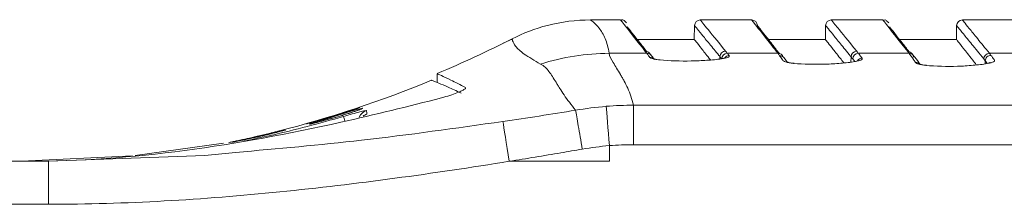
# Model space of a CAD drawing. Header units: millimetres. Extents: x 97 to 538, y 57 to 365.
# Tile 6 of 42: x 150.44 to 184.76, y 295.22 to 301.66. Entities that reach past the tile are written whole.
import ezdxf

# ---------------------------------------------------------------- set-up
doc = ezdxf.new("R2010")
doc.units = ezdxf.units.MM

msp = doc.modelspace()

# ---------------------------------------------------------------- linework, layer by layer
at = {"color": 7, "linetype": 'Continuous', "lineweight": 15}
for p, q in [((171.384, 301.651), (170.334, 301.651)), ((173.962, 301.455), (173.954, 300.972)), ((175.955, 301.651), (174.162, 301.651)), ((178.531, 301.455), (178.523, 300.972)), ((180.527, 301.651), (178.731, 301.651)), ((183.1, 301.455), (183.091, 300.972)), ((185.098, 301.651), (183.3, 301.651)), ((167.602, 300.985), (167.295, 300.839)), ((167.604, 300.995), (167.609, 300.972)), ((173.954, 300.972), (171.964, 300.972)), ((178.523, 300.972), (176.535, 300.972)), ((183.091, 300.972), (181.107, 300.972)), ((170.986, 300.487), (172.298, 300.487)), ((174.847, 300.369), (174.845, 300.288)), ((175.106, 300.487), (176.868, 300.487)), ((177.044, 300.375), (177.022, 300.408)), ((179.417, 300.367), (179.414, 300.183)), ((179.675, 300.487), (181.441, 300.487)), ((181.603, 300.407), (181.598, 300.413)), ((184.242, 300.487), (186.012, 300.487)), ((179.57, 300.207), (179.525, 300.2)), ((184.095, 300.121), (184.097, 300.224)), ((164.991, 299.776), (164.991, 299.468)), ((211.156, 298.68), (171.845, 298.68)), ((161.634, 298.083), (161.626, 298.081)), ((159.028, 297.664), (158.902, 297.634)), ((154.456, 296.922), (157.54, 297.352)), ((170.994, 296.72), (170.994, 297.266)), ((171.842, 297.299), (211.411, 297.299)), ((151.439, 296.72), (110.225, 296.72)), ((150.499, 296.72), (154.366, 296.913)), ((170.994, 296.72), (167.505, 296.72)), ((110.459, 295.22), (151.439, 295.22))]:
    msp.add_line(p, q, dxfattribs=at)
at = {"color": 7, "linetype": 'Continuous', "lineweight": 15, "flags": 128}
for points in [[(172.745, 300.255), (172.761, 300.259), (172.764, 300.259)], [(179.557, 300.197), (179.533, 300.2), (179.525, 300.2)], [(179.673, 300.235), (179.668, 300.232), (179.64, 300.223), (179.571, 300.207), (179.57, 300.207), (179.57, 300.207)], [(182.044, 300.071), (182.04, 300.071), (182.025, 300.066)], [(184.137, 300.131), (184.146, 300.132), (184.169, 300.128)], [(170.884, 298.638), (170.892, 298.537), (170.902, 298.41), (170.914, 298.259), (170.928, 298.087), (170.944, 297.897), (170.96, 297.694), (170.977, 297.482), (170.994, 297.266)], [(160.453, 298.031), (160.444, 298.029), (160.43, 298.027), (160.511, 298.052), (160.68, 298.102), (160.923, 298.173), (161.221, 298.263), (161.541, 298.362), (161.847, 298.458), (162.092, 298.537), (162.242, 298.584), (162.285, 298.596), (162.285, 298.596)], [(160.577, 298.02), (160.547, 298.014), (160.535, 298.017), (160.618, 298.045), (160.79, 298.098), (161.036, 298.172), (161.335, 298.262), (161.657, 298.36), (161.961, 298.453), (162.203, 298.525), (162.35, 298.565), (162.39, 298.573), (162.39, 298.573)], [(161.723, 298.285), (161.726, 298.275), (161.733, 298.25), (161.744, 298.213), (161.758, 298.164), (161.771, 298.12)], [(167.505, 296.72), (167.469, 296.944), (167.434, 297.164), (167.4, 297.374), (167.369, 297.568), (167.341, 297.742), (167.317, 297.893), (167.297, 298.017), (167.282, 298.11)], [(157.855, 297.387), (157.841, 297.386), (157.925, 297.406), (158.1, 297.444), (158.349, 297.5), (158.648, 297.568), (158.966, 297.642), (159.264, 297.714), (159.504, 297.772), (159.654, 297.807), (159.698, 297.816), (159.698, 297.816)], [(157.777, 297.385), (157.731, 297.376), (157.775, 297.385), (157.878, 297.407), (157.878, 297.407), (157.878, 297.407)], [(157.964, 297.031), (156.893, 296.927), (151.44, 296.72), (151.439, 296.72), (151.439, 296.72)]]:
    msp.add_lwpolyline(points, dxfattribs=at)
at = {"color": 7, "linetype": 'Continuous', "lineweight": 15}
for centre, radius, start, end in [((174.162, 301.451), 0.2, 90, 179), ((175.955, 301.451), 0.2, 1, 90), ((178.731, 301.451), 0.2, 90, 179), ((183.3, 301.451), 0.2, 90, 179), ((172.251, 300.359), 0.194, 38.4384, 91.6095), ((172.303, 300.294), 0.193, 37.5552, 91.7044), ((175.05, 300.36), 0.203, 91.454, 177.2687), ((175.112, 300.283), 0.204, 91.5552, 177.1483), ((175.175, 300.202), 0.205, 91.8057, 143.7219), ((176.874, 300.294), 0.192, 20.3047, 91.8045), ((179.62, 300.357), 0.203, 91.4528, 177.2666), ((179.68, 300.283), 0.204, 91.5552, 177.1483), ((181.398, 300.354), 0.194, 38.4357, 91.5921), ((181.446, 300.293), 0.193, 38.2657, 91.673), ((181.398, 300.355), 0.193, 359.5842, 30.4797), ((184.248, 300.283), 0.203, 91.4816, 177.1815), ((172.408, 300.155), 0.192, 36.1382, 92.0937), ((179.811, 300.112), 0.205, 91.9756, 146.4684), ((181.673, 299.98), 0.192, 40.3479, 92.4457), ((162.645, 298.108), 0.4, 106.8793, 157.8166), ((162.646, 297.976), 0.4, 105.5434, 126.6125)]:
    msp.add_arc(centre, radius, start, end, dxfattribs=at)
for points in [[(167.604, 300.995), (167.992, 301.193), (168.407, 301.351), (168.835, 301.461)], [(168.835, 301.461), (169.326, 301.588), (169.834, 301.651), (170.334, 301.652)], [(167.604, 300.995), (166.747, 300.557), (165.875, 300.152), (164.991, 299.78)], [(170.986, 300.487), (170.18, 300.482), (169.364, 300.354), (168.595, 300.113)], [(172.298, 300.487), (172.28, 300.509), (172.263, 300.531), (172.246, 300.553)], [(175.106, 300.487), (175.127, 300.461), (175.147, 300.435), (175.168, 300.407)], [(179.615, 300.56), (179.635, 300.536), (179.655, 300.512), (179.675, 300.487)], [(181.441, 300.487), (181.424, 300.507), (181.409, 300.528), (181.393, 300.548)], [(184.242, 300.487), (184.26, 300.464), (184.277, 300.441), (184.295, 300.417)], [(172.745, 300.255), (172.562, 300.271), (172.429, 300.308), (172.401, 300.347)], [(184.097, 300.224), (184.079, 300.248), (184.062, 300.271), (184.044, 300.293)], [(184.097, 300.224), (184.097, 300.224), (184.097, 300.224), (184.097, 300.224)], [(164.791, 299.546), (163.054, 298.826), (161.269, 298.233), (159.451, 297.772)], [(165.145, 298.936), (163.979, 298.634), (162.81, 298.346), (161.634, 298.083)], [(170.884, 298.638), (170.527, 298.608), (170.171, 298.563), (169.817, 298.501)], [(171.838, 298.68), (171.52, 298.678), (171.201, 298.664), (170.884, 298.638)], [(169.815, 298.501), (168.971, 298.364), (168.127, 298.234), (167.282, 298.11)], [(170.05, 297.146), (170.363, 297.2), (170.678, 297.24), (170.994, 297.266)], [(170.994, 297.266), (171.275, 297.288), (171.557, 297.299), (171.838, 297.299)]]:
    msp.add_open_spline(points, degree=3, dxfattribs=at)
for points, knots in [([(170.334, 301.652), (170.336, 301.652), (170.336, 301.65), (170.344, 301.644), (170.35, 301.64), (170.375, 301.622), (170.398, 301.604), (170.483, 301.532), (170.558, 301.46), (170.709, 301.268), (170.785, 301.147), (170.908, 300.856), (170.954, 300.686), (170.986, 300.487)], [0, 0, 0, 0, 0.0625, 0.0625, 0.125, 0.125, 0.25, 0.25, 0.5, 0.5, 0.75, 0.75, 1, 1, 1, 1]), ([(172.246, 300.553), (171.962, 300.916), (171.745, 301.191), (171.456, 301.559), (171.384, 301.651), (171.384, 301.651)], [0, 0, 0, 0, 0.5, 0.5, 1, 1, 1, 1]), ([(171.595, 301.552), (171.578, 301.565), (171.553, 301.586), (171.476, 301.665), (171.411, 301.645), (171.401, 301.642)], [0, 0, 0, 0, 0.594651, 0.941755, 1, 1, 1, 1]), ([(171.618, 301.411), (171.621, 301.407), (171.637, 301.387), (171.77, 301.219), (171.982, 300.949), (172.211, 300.657), (172.3, 300.543)], [0, 0, 0, 0, 0.082389, 0.398856, 0.765927, 1, 1, 1, 1]), ([(174.813, 300.411), (174.698, 300.552), (174.456, 300.849), (174.191, 301.175), (173.999, 301.41), (173.975, 301.44), (173.962, 301.455)], [0, 0, 0, 0, 0.215535, 0.4538, 0.726898, 1, 1, 1, 1]), ([(174.162, 301.651), (174.162, 301.651), (174.237, 301.56), (174.533, 301.195), (174.754, 300.923), (175.044, 300.563)], [0, 0, 0, 0, 0.5, 0.5, 1, 1, 1, 1]), ([(176.868, 300.487), (176.795, 300.583), (176.723, 300.673), (176.591, 300.842), (176.529, 300.921), (176.358, 301.139), (176.262, 301.261), (176.032, 301.553), (175.955, 301.651), (175.955, 301.651)], [0, 0, 0, 0, 0.125, 0.125, 0.25, 0.25, 0.5, 0.5, 1, 1, 1, 1]), ([(176.155, 301.455), (176.155, 301.455), (176.155, 301.455), (176.193, 301.407), (176.371, 301.181), (176.611, 300.875), (176.835, 300.589), (176.922, 300.478)], [0, 0, 0, 0, 0.000005, 0.27631, 0.553519, 0.826497, 1, 1, 1, 1]), ([(179.393, 300.396), (179.273, 300.545), (179.023, 300.852), (178.755, 301.18), (178.567, 301.411), (178.543, 301.44), (178.531, 301.455)], [0, 0, 0, 0, 0.224212, 0.464871, 0.732434, 1, 1, 1, 1]), ([(178.731, 301.651), (178.731, 301.651), (178.806, 301.56), (179.102, 301.194), (179.324, 300.921), (179.615, 300.56)], [0, 0, 0, 0, 0.5, 0.5, 1, 1, 1, 1]), ([(181.393, 300.548), (181.107, 300.913), (180.89, 301.189), (180.6, 301.559), (180.527, 301.651), (180.527, 301.651)], [0, 0, 0, 0, 0.5, 0.5, 1, 1, 1, 1]), ([(180.739, 301.55), (180.722, 301.564), (180.697, 301.585), (180.617, 301.665), (180.553, 301.645), (180.543, 301.642)], [0, 0, 0, 0, 0.606931, 0.944352, 1, 1, 1, 1]), ([(180.762, 301.41), (180.765, 301.405), (180.782, 301.384), (180.918, 301.212), (181.133, 300.939), (181.359, 300.651), (181.446, 300.539)], [0, 0, 0, 0, 0.085032, 0.407983, 0.770531, 1, 1, 1, 1]), ([(184.044, 300.293), (183.969, 300.39), (183.894, 300.48), (183.757, 300.648), (183.694, 300.726), (183.517, 300.944), (183.418, 301.065), (183.18, 301.357), (183.1, 301.455), (183.1, 301.455)], [0, 0, 0, 0, 0.125, 0.125, 0.25, 0.25, 0.5, 0.5, 1, 1, 1, 1]), ([(183.3, 301.651), (183.3, 301.651), (183.38, 301.553), (183.617, 301.261), (183.716, 301.139), (183.892, 300.921), (183.956, 300.842), (184.092, 300.673), (184.167, 300.583), (184.242, 300.487)], [0, 0, 0, 0, 0.5, 0.5, 0.75, 0.75, 0.875, 0.875, 1, 1, 1, 1]), ([(167.609, 300.972), (167.61, 300.96), (167.612, 300.931), (167.705, 300.738), (167.968, 300.473), (168.384, 300.234), (168.595, 300.113)], [0, 0, 0, 0, 0.184441, 0.452957, 0.723, 1, 1, 1, 1]), ([(173.954, 300.972), (173.966, 300.957), (173.989, 300.928), (174.186, 300.678), (174.365, 300.45), (174.501, 300.278), (174.514, 300.261)], [0, 0, 0, 0, 0.336065, 0.672129, 0.96766, 1, 1, 1, 1]), ([(178.523, 300.972), (178.534, 300.957), (178.557, 300.928), (178.748, 300.686), (178.952, 300.427), (179.121, 300.212), (179.164, 300.158)], [0, 0, 0, 0, 0.311178, 0.622355, 0.904396, 1, 1, 1, 1]), ([(183.091, 300.972), (183.103, 300.957), (183.127, 300.927), (183.33, 300.669), (183.551, 300.391), (183.743, 300.144), (183.786, 300.089)], [0, 0, 0, 0, 0.302154, 0.605404, 0.911964, 1, 1, 1, 1]), ([(170.986, 300.487), (170.999, 300.393), (171.054, 300.285), (171.2, 300.039), (171.289, 299.901), (171.39, 299.728), (171.401, 299.708), (171.424, 299.669), (171.445, 299.632), (171.467, 299.596), (171.488, 299.558), (171.499, 299.538), (171.552, 299.44), (171.594, 299.357), (171.712, 299.094), (171.781, 298.899), (171.838, 298.68)], [0, 0, 0, 0, 0.25, 0.25, 0.5, 0.5, 0.53125, 0.53125, 0.5625, 0.59375, 0.59375, 0.625, 0.625, 0.75, 0.75, 1, 1, 1, 1]), ([(172.401, 300.347), (172.388, 300.366), (172.374, 300.385), (172.361, 300.402), (172.34, 300.432), (172.318, 300.46), (172.298, 300.487)], [0, 0, 0, 0, 0.0002817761, 0.0002817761, 0.0002817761, 0.0007409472, 0.0007409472, 0.0007409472, 0.0007409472]), ([(172.455, 300.413), (172.45, 300.42), (172.432, 300.442), (172.415, 300.464), (172.403, 300.479)], [0, 0, 0, 0, 0.303852, 1, 1, 1, 1]), ([(172.564, 300.268), (172.555, 300.28), (172.518, 300.332), (172.482, 300.377), (172.455, 300.411)], [0, 0, 0, 0, 0.2415517, 1, 1, 1, 1]), ([(174.847, 300.369), (174.847, 300.369), (174.833, 300.391), (174.823, 300.401), (174.813, 300.411)], [0, 0, 0, 0, 0.000226, 1, 1, 1, 1]), ([(174.908, 300.293), (174.898, 300.306), (174.887, 300.319), (174.877, 300.332), (174.867, 300.344), (174.857, 300.357), (174.847, 300.369), (174.847, 300.369), (174.847, 300.369), (174.847, 300.369)], [0, 0, 0, 0, 0.00022075, 0.00022075, 0.00022075, 0.0004415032, 0.0004415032, 0.0004415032, 0.0004415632, 0.0004415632, 0.0004415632, 0.0004415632]), ([(175.168, 300.407), (175.185, 300.386), (175.168, 300.363), (175.074, 300.323), (174.998, 300.305), (174.902, 300.293)], [0, 0, 0, 0, 0.5, 0.5, 1, 1, 1, 1]), ([(175.044, 300.563), (175.055, 300.55), (175.065, 300.538), (175.075, 300.525), (175.085, 300.512), (175.096, 300.5), (175.106, 300.487)], [0, 0, 0, 0, 0.0002208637, 0.0002208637, 0.0002208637, 0.0004417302, 0.0004417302, 0.0004417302, 0.0004417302]), ([(176.928, 300.404), (176.91, 300.43), (176.893, 300.454), (176.875, 300.478), (176.873, 300.481), (176.871, 300.484), (176.868, 300.487)], [0, 0, 0, 0, 0.0004000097, 0.0004000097, 0.0004000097, 0.0004483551, 0.0004483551, 0.0004483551, 0.0004483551]), ([(177.413, 300.135), (177.3, 300.145), (177.204, 300.162), (177.105, 300.196), (177.081, 300.209), (177.048, 300.234), (177.042, 300.247), (176.998, 300.311), (176.963, 300.359), (176.928, 300.404)], [0, 0, 0, 0, 0.25, 0.25, 0.375, 0.375, 0.5, 0.5, 1, 1, 1, 1]), ([(176.928, 300.404), (176.935, 300.404), (176.951, 300.404), (176.988, 300.399), (177.035, 300.379), (177.074, 300.352), (177.085, 300.332), (177.085, 300.331)], [0, 0, 0, 0, 0.123573, 0.250022, 0.615486, 0.980995, 1, 1, 1, 1]), ([(179.417, 300.367), (179.417, 300.367), (179.409, 300.383), (179.401, 300.39), (179.393, 300.396)], [0, 0, 0, 0, 0.000312, 1, 1, 1, 1]), ([(179.477, 300.293), (179.457, 300.318), (179.437, 300.343), (179.417, 300.367), (179.417, 300.367), (179.417, 300.367), (179.417, 300.367)], [0, 0, 0, 0, 0.0004267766, 0.0004267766, 0.0004267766, 0.0004268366, 0.0004268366, 0.0004268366, 0.0004268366]), ([(179.675, 300.487), (179.69, 300.467), (179.706, 300.447), (179.722, 300.427), (179.749, 300.392), (179.776, 300.356), (179.804, 300.318)], [0, 0, 0, 0, 0.0003318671, 0.0003318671, 0.0003318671, 0.000887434, 0.000887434, 0.000887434, 0.000887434]), ([(181.665, 300.171), (181.641, 300.208), (181.617, 300.243), (181.594, 300.277), (181.57, 300.311), (181.547, 300.344), (181.524, 300.375), (181.496, 300.414), (181.468, 300.451), (181.441, 300.487)], [0, 0, 0, 0, 0.000481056, 0.000481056, 0.000481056, 0.000962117, 0.000962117, 0.000962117, 0.001562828, 0.001562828, 0.001562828, 0.001562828]), ([(181.598, 300.413), (181.591, 300.422), (181.575, 300.443), (181.559, 300.463), (181.55, 300.474)], [0, 0, 0, 0, 0.437495, 1, 1, 1, 1]), ([(181.832, 300.086), (181.813, 300.114), (181.732, 300.237), (181.657, 300.332), (181.599, 300.404)], [0, 0, 0, 0, 0.228875, 1, 1, 1, 1]), ([(184.097, 300.224), (184.099, 300.275), (184.122, 300.324), (184.194, 300.394), (184.245, 300.415), (184.295, 300.417)], [0, 0, 0, 0, 0.5, 0.5, 1, 1, 1, 1]), ([(184.295, 300.417), (184.332, 300.372), (184.369, 300.323), (184.415, 300.259), (184.425, 300.246), (184.422, 300.219), (184.411, 300.206), (184.349, 300.167), (184.272, 300.144), (184.169, 300.128)], [0, 0, 0, 0, 0.5, 0.5, 0.625, 0.625, 0.75, 0.75, 1, 1, 1, 1]), ([(169.817, 298.501), (169.659, 298.697), (169.525, 298.874), (169.359, 299.115), (169.309, 299.191), (169.241, 299.3), (169.221, 299.334), (169.179, 299.404), (169.155, 299.441), (169.045, 299.618), (168.969, 299.744), (168.804, 299.96), (168.715, 300.05), (168.595, 300.113)], [0, 0, 0, 0, 0.25, 0.25, 0.375, 0.375, 0.4375, 0.4375, 0.5, 0.5, 0.75, 0.75, 1, 1, 1, 1]), ([(172.764, 300.26), (172.745, 300.261), (172.681, 300.266), (172.6, 300.281), (172.544, 300.295), (172.525, 300.305), (172.528, 300.303), (172.528, 300.302)], [0, 0, 0, 0, 0.149444, 0.499474, 0.784792, 0.982347, 1, 1, 1, 1]), ([(174.902, 300.293), (174.74, 300.273), (174.57, 300.256), (174.216, 300.231), (174.03, 300.223), (173.475, 300.213), (173.096, 300.225), (172.745, 300.255)], [0, 0, 0, 0, 0.25, 0.25, 0.5, 0.5, 1, 1, 1, 1]), ([(175.042, 300.331), (175.043, 300.331), (175.045, 300.332), (175.026, 300.324), (174.978, 300.312), (174.921, 300.301), (174.879, 300.296), (174.874, 300.296)], [0, 0, 0, 0, 0.063284, 0.274288, 0.559269, 0.951372, 1, 1, 1, 1]), ([(177.195, 300.177), (177.196, 300.177), (177.199, 300.173), (177.143, 300.259), (177.113, 300.296), (177.091, 300.324), (177.085, 300.331)], [0, 0, 0, 0, 0.052415, 0.455718, 0.853579, 1, 1, 1, 1]), ([(177.431, 300.141), (177.407, 300.143), (177.338, 300.148), (177.253, 300.165), (177.198, 300.179), (177.178, 300.191), (177.182, 300.188), (177.183, 300.187)], [0, 0, 0, 0, 0.181834, 0.514636, 0.788246, 0.984007, 1, 1, 1, 1]), ([(179.557, 300.197), (179.399, 300.174), (179.233, 300.154), (178.884, 300.124), (178.7, 300.114), (178.148, 300.097), (177.768, 300.107), (177.413, 300.135)], [0, 0, 0, 0, 0.25, 0.25, 0.5, 0.5, 1, 1, 1, 1]), ([(179.547, 300.203), (179.54, 300.214), (179.516, 300.246), (179.493, 300.274), (179.477, 300.293)], [0, 0, 0, 0, 0.319253, 1, 1, 1, 1]), ([(179.804, 300.318), (179.82, 300.296), (179.805, 300.272), (179.719, 300.229), (179.648, 300.21), (179.557, 300.197)], [0, 0, 0, 0, 0.5, 0.5, 1, 1, 1, 1]), ([(182.025, 300.066), (181.93, 300.074), (181.846, 300.089), (181.721, 300.126), (181.68, 300.148), (181.665, 300.171)], [0, 0, 0, 0, 0.5, 0.5, 1, 1, 1, 1]), ([(182.044, 300.072), (182.024, 300.074), (181.959, 300.079), (181.876, 300.095), (181.818, 300.111), (181.798, 300.122), (181.801, 300.12), (181.801, 300.119)], [0, 0, 0, 0, 0.1542989, 0.4943647, 0.7723211, 0.974733, 1, 1, 1, 1]), ([(184.169, 300.128), (184.011, 300.104), (183.845, 300.084), (183.496, 300.053), (183.312, 300.042), (182.76, 300.025), (182.38, 300.036), (182.025, 300.066)], [0, 0, 0, 0, 0.25, 0.25, 0.5, 0.5, 1, 1, 1, 1]), ([(184.166, 300.137), (184.15, 300.158), (184.127, 300.188), (184.104, 300.216), (184.097, 300.224)], [0, 0, 0, 0, 0.706727, 1, 1, 1, 1]), ([(184.282, 300.167), (184.282, 300.167), (184.283, 300.167), (184.256, 300.156), (184.21, 300.143), (184.159, 300.135), (184.136, 300.132)], [0, 0, 0, 0, 0.139657, 0.379211, 0.730042, 1, 1, 1, 1]), ([(164.998, 299.776), (165.024, 299.762), (165.07, 299.738), (165.429, 299.577), (165.797, 299.391), (165.981, 299.298)], [0, 0, 0, 0, 0.383836, 0.6914769, 1, 1, 1, 1]), ([(164.791, 299.546), (164.791, 299.546), (164.877, 299.516), (165.135, 299.41), (165.243, 299.365), (165.436, 299.279), (165.506, 299.248), (165.656, 299.178), (165.736, 299.142), (165.822, 299.098)], [0, 0, 0, 0, 0.5, 0.5, 0.75, 0.75, 0.875, 0.875, 1, 1, 1, 1]), ([(165.98, 299.281), (165.981, 299.276), (165.986, 299.259), (165.9, 299.204), (165.737, 299.126), (165.501, 299.039), (165.29, 298.975), (165.17, 298.943), (165.145, 298.936)], [0, 0, 0, 0, 0.1055454, 0.3025186, 0.5072317, 0.7219975, 0.9412764, 1, 1, 1, 1]), ([(171.838, 297.299), (171.838, 297.592), (171.838, 297.883), (171.838, 298.371), (171.838, 298.566), (171.838, 298.68)], [0, 0, 0, 0, 0.5, 0.5, 1, 1, 1, 1]), ([(161.696, 298.394), (161.688, 298.391), (161.581, 298.356), (161.33, 298.279), (160.991, 298.178), (160.692, 298.094), (160.525, 298.049), (160.45, 298.03), (160.446, 298.029), (160.445, 298.029)], [0, 0, 0, 0, 0.01821, 0.220802, 0.425869, 0.630396, 0.831019, 0.929722, 1, 1, 1, 1]), ([(161.762, 298.348), (161.711, 298.332), (161.553, 298.282), (161.258, 298.196), (160.934, 298.108), (160.699, 298.047), (160.576, 298.02), (160.565, 298.018), (160.562, 298.017)], [0, 0, 0, 0, 0.103499, 0.31824, 0.532787, 0.744041, 0.919031, 1, 1, 1, 1]), ([(162.285, 298.596), (162.286, 298.596), (162.294, 298.598), (162.251, 298.58), (162.107, 298.529), (161.882, 298.453), (161.595, 298.36), (161.317, 298.275), (161.157, 298.228), (161.101, 298.211)], [0, 0, 0, 0, 0.052918, 0.213943, 0.37631, 0.543393, 0.71897, 0.901355, 1, 1, 1, 1]), ([(162.39, 298.573), (162.392, 298.572), (162.399, 298.571), (162.354, 298.549), (162.209, 298.494), (161.981, 298.416), (161.69, 298.324), (161.402, 298.238), (161.234, 298.191), (161.17, 298.173)], [0, 0, 0, 0, 0.055753, 0.213253, 0.373158, 0.538091, 0.710897, 0.889571, 1, 1, 1, 1]), ([(162.269, 298.588), (162.269, 298.588), (162.269, 298.588), (162.242, 298.578), (162.157, 298.547), (161.972, 298.483), (161.788, 298.423), (161.696, 298.394)], [0, 0, 0, 0, 0.031334, 0.145633, 0.381602, 0.694288, 1, 1, 1, 1]), ([(161.723, 298.285), (161.932, 298.345), (162.138, 298.404), (162.363, 298.463), (162.424, 298.478), (162.507, 298.494), (162.529, 298.496), (162.529, 298.491)], [0, 0, 0, 0, 0.5, 0.5, 0.75, 0.75, 1, 1, 1, 1]), ([(162.36, 298.554), (162.36, 298.554), (162.362, 298.556), (162.349, 298.549), (162.302, 298.53), (162.166, 298.48), (161.975, 298.414), (161.817, 298.365), (161.762, 298.348)], [0, 0, 0, 0, 0.001653, 0.08053, 0.241177, 0.503278, 0.826842, 1, 1, 1, 1]), ([(162.529, 298.491), (162.529, 298.491), (162.529, 298.491), (162.529, 298.491), (162.531, 298.472), (162.532, 298.451), (162.534, 298.43), (162.535, 298.408), (162.537, 298.385), (162.538, 298.362)], [0, 0, 0, 0, 0.000000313, 0.000000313, 0.000000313, 0.001241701, 0.001241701, 0.001241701, 0.002482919, 0.002482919, 0.002482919, 0.002482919]), ([(170.05, 297.146), (170.001, 297.431), (169.951, 297.717), (169.868, 298.195), (169.834, 298.387), (169.815, 298.501)], [0, 0, 0, 0, 0.5, 0.5, 1, 1, 1, 1]), ([(161.626, 298.081), (159.828, 297.68), (158.019, 297.339), (154.365, 296.858), (152.53, 296.72), (150.685, 296.72)], [0, 0, 0, 0, 0.5, 0.5, 1, 1, 1, 1]), ([(167.282, 298.11), (165.642, 297.877), (162.545, 297.436), (159.43, 297.16), (157.964, 297.031)], [0, 0, 0, 0, 0.529689, 1, 1, 1, 1]), ([(158.247, 297.423), (158.56, 297.489), (159.302, 297.643), (160.462, 297.929), (161.302, 298.166), (161.723, 298.285)], [0, 0, 0, 0, 0.2684564, 0.6341914, 1, 1, 1, 1]), ([(159.028, 297.664), (159.007, 297.659), (158.888, 297.63), (158.621, 297.567), (158.281, 297.491), (157.988, 297.428), (157.807, 297.391), (157.75, 297.379), (157.734, 297.376), (157.736, 297.377), (157.736, 297.377)], [0, 0, 0, 0, 0.040658, 0.235067, 0.430771, 0.625884, 0.819329, 0.951562, 0.997894, 1, 1, 1, 1]), ([(158.963, 297.624), (158.873, 297.603), (158.669, 297.555), (158.352, 297.485), (158.068, 297.427), (157.913, 297.397), (157.858, 297.387), (157.853, 297.386), (157.851, 297.386)], [0, 0, 0, 0, 0.175896, 0.400061, 0.623437, 0.844201, 0.953082, 1, 1, 1, 1]), ([(157.914, 297.414), (157.958, 297.423), (158.008, 297.434), (158.119, 297.458), (158.182, 297.472), (158.376, 297.514), (158.521, 297.547), (158.809, 297.614), (158.953, 297.648), (159.213, 297.712), (159.328, 297.74), (159.415, 297.763)], [0, 0, 0, 0, 0.125, 0.125, 0.25, 0.25, 0.5, 0.5, 0.75, 0.75, 1, 1, 1, 1]), ([(159.698, 297.816), (159.7, 297.816), (159.708, 297.817), (159.664, 297.802), (159.515, 297.761), (159.284, 297.701), (158.997, 297.631), (158.79, 297.583), (158.689, 297.56)], [0, 0, 0, 0, 0.061034, 0.245153, 0.430512, 0.619131, 0.812901, 1, 1, 1, 1]), ([(159.681, 297.809), (159.681, 297.809), (159.681, 297.809), (159.649, 297.799), (159.553, 297.771), (159.341, 297.716), (159.123, 297.661), (158.987, 297.629), (158.963, 297.624)], [0, 0, 0, 0, 0.033639, 0.143465, 0.362046, 0.641575, 0.936847, 1, 1, 1, 1]), ([(159.592, 297.807), (159.592, 297.807), (159.591, 297.807), (159.568, 297.801), (159.48, 297.778), (159.291, 297.729), (159.109, 297.684), (159.028, 297.664)], [0, 0, 0, 0, 0.023831, 0.138128, 0.409148, 0.73604, 1, 1, 1, 1]), ([(159.415, 297.763), (159.428, 297.766), (159.44, 297.769), (159.451, 297.772), (159.451, 297.772), (159.451, 297.772), (159.451, 297.772)], [0, 0, 0, 0, 0.00006328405, 0.00006328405, 0.00006328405, 0.00006334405, 0.00006334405, 0.00006334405, 0.00006334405]), ([(159.451, 297.772), (159.496, 297.783), (159.588, 297.807), (159.616, 297.813), (159.566, 297.8), (159.547, 297.795)], [0, 0, 0, 0, 0.3712517, 0.7563484, 1, 1, 1, 1]), ([(157.878, 297.407), (157.878, 297.407), (157.878, 297.407), (157.878, 297.407), (157.889, 297.409), (157.901, 297.412), (157.914, 297.414)], [-0.00000006, -0.00000006, -0.00000006, -0.00000006, 0, 0, 0, 0.00006296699, 0.00006296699, 0.00006296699, 0.00006296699]), ([(167.505, 296.72), (168.106, 296.816), (168.706, 296.915), (169.306, 297.017), (169.554, 297.06), (169.802, 297.102), (170.05, 297.146)], [0, 0, 0, 0, 0.001824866, 0.001824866, 0.001824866, 0.002580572, 0.002580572, 0.002580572, 0.002580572]), ([(151.439, 295.22), (154.133, 295.22), (156.822, 295.384), (162.179, 295.922), (164.847, 296.293), (167.505, 296.72)], [0, 0, 0, 0, 0.5, 0.5, 1, 1, 1, 1]), ([(151.439, 296.72), (151.439, 296.72), (151.439, 296.681), (151.439, 296.53), (151.439, 296.419), (151.439, 296.141), (151.439, 295.975), (151.439, 295.612), (151.439, 295.416), (151.439, 295.22)], [0, 0, 0, 0, 0.25, 0.25, 0.5, 0.5, 0.75, 0.75, 1, 1, 1, 1])]:
    msp.add_open_spline(points, degree=3, knots=knots, dxfattribs=at)

doc.saveas('drawing.dxf')
